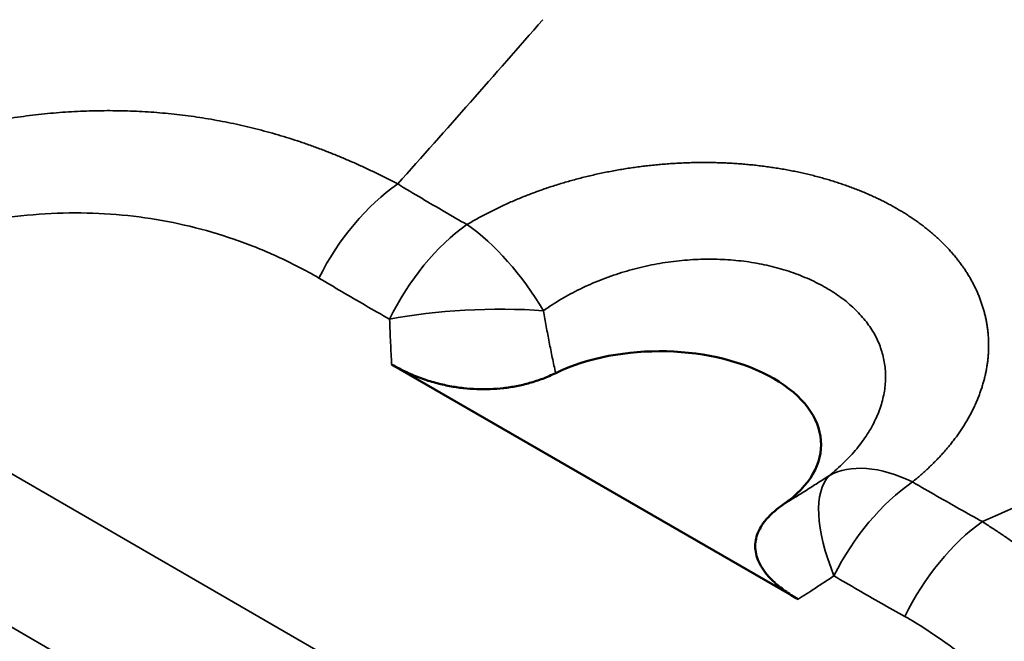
# Model space of a CAD drawing. Header units: millimetres. Extents: x 0 to 594, y 0 to 420.
# Tile 9 of 23: x 523.86 to 529.96, y 89.61 to 93.46. Entities that reach past the tile are written whole.
import ezdxf

# ---------------------------------------------------------------- set-up
doc = ezdxf.new("R2010")
doc.units = ezdxf.units.MM
doc.header["$LTSCALE"] = 2
doc.layers.add('Visible (ISO)', color=7, linetype='Continuous', lineweight=50)
doc.layers.add('Visible Narrow (ISO)', color=7, linetype='Continuous', lineweight=35)

msp = doc.modelspace()

# ---------------------------------------------------------------- linework, layer by layer
at = {"layer": 'Visible (ISO)'}
msp.add_line((528.6825, 89.8733), (526.1663, 91.3261), dxfattribs=at)
msp.add_ellipse((527.825, 90.831), major_axis=(1, 0), ratio=0.57735, start_param=5.585152, end_param=8.552016, dxfattribs=at)
for points, knots in [([(517.582, 87.905), (520.2977, 90.8126), (522.9724, 93.5312), (526.8167, 97.9348), (528.2309, 99.5541), (530.3081, 101.7245), (530.9688, 102.4461), (532.5589, 104.2867), (533.6174, 105.4277), (535.8122, 107.1455), (536.8439, 107.8362), (538.8534, 109.1572), (539.8526, 109.7605), (541.5525, 110.4272), (542.1576, 110.61), (543.7152, 110.9515), (544.7016, 111.0515), (546.7657, 111.0143), (547.8624, 110.842), (549.3525, 110.3869), (549.7926, 110.2242), (550.2226, 110.0388)], [0, 0, 0, 0, 1.478629, 1.478629, 2.233942, 2.233942, 2.676216, 2.676216, 3.197311, 3.197311, 3.655058, 3.655058, 4.034485, 4.034485, 4.225927, 4.225927, 4.517764, 4.517764, 4.845347, 4.845347, 4.985547, 4.985547, 4.985547, 4.985547]), ([(563.2559, 98.5851), (563.2557, 97.512), (563.0928, 96.3484), (562.4299, 94.2631), (561.9736, 93.3108), (560.9051, 91.5819), (560.3114, 90.7887), (558.8918, 89.0802), (558.0421, 88.1841), (555.5006, 85.7565), (553.6648, 84.315), (550.3853, 82.508), (549.0141, 81.9414), (546.6472, 81.1333), (545.6644, 80.8438), (543.7786, 80.2173), (542.7932, 79.8668), (538.9064, 78.4393), (535.9424, 77.2626), (530.9234, 75.4583), (528.9708, 74.7593), (526.9834, 73.911)], [0, 0, 0, 0, 0.36327, 0.36327, 0.680504, 0.680504, 0.974046, 0.974046, 1.353882, 1.353882, 2.060051, 2.060051, 2.498862, 2.498862, 2.87322, 2.87322, 3.267976, 3.267976, 4.45231, 4.45231, 5.247447, 5.247447, 5.247447, 5.247447])]:
    msp.add_open_spline(points, degree=3, knots=knots, dxfattribs=at)
for points in [[(527.1823, 91.2733), (527.1556, 91.2603), (527.1017, 91.2373), (527.0206, 91.2107), (526.9401, 91.1916), (526.8587, 91.1789), (526.7768, 91.1727), (526.6949, 91.1727), (526.6109, 91.1789), (526.5256, 91.1918), (526.4385, 91.2117), (526.3487, 91.24), (526.258, 91.277), (526.1968, 91.3085), (526.1663, 91.3261)], [(528.6825, 89.8733), (528.6522, 89.8908), (528.5979, 89.926), (528.5335, 89.9786), (528.485, 90.0299), (528.45, 90.0805), (528.4276, 90.1301), (528.4169, 90.1784), (528.417, 90.2265), (528.428, 90.2737), (528.4496, 90.3201), (528.4829, 90.3667), (528.5285, 90.4131), (528.5685, 90.4444), (528.5911, 90.4599)]]:
    msp.add_open_spline(points, degree=3, dxfattribs=at)
at = {"layer": 'Visible Narrow (ISO)'}
for p, q in [((531.1719, 86.4009), (522.1167, 91.6289)), ((521.3445, 91.1266), (530.8366, 85.6463))]:
    msp.add_line(p, q, dxfattribs=at)
for centre, major_axis, ratio, start_param, end_param in [((526.2708, 91.6732), (-0.5078, -0.8615), 0.577264, 4.03107, 4.831857), ((526.7076, 91.4186), (0.4923, 0.8704), 0.578011, 0.88105, 1.679978), ((526.7076, 91.4186), (-0.5118, 0.8591), 0.466038, 5.486372, 5.49159), ((526.7076, 91.4186), (-0.5118, 0.8591), 0.466038, 4.714575, 5.486372), ((526.7076, 91.4186), (-0.9994, -0.0352), 0.247702, 4.292732, 5.290928), ((529.4583, 89.8305), (-0.6302, 0.7764), 0.562494, 5.40659, 6.183527), ((529.4583, 89.8305), (-0.5559, 0.8313), 0.401687, 0.089948, 1.088156), ((529.4583, 89.8305), (-0.5075, -0.8617), 0.576674, 4.032731, 4.831659), ((529.897, 89.5796), (-0.4922, -0.8705), 0.577406, 4.020704, 4.821492)]:
    msp.add_ellipse(centre, major_axis=major_axis, ratio=ratio, start_param=start_param, end_param=end_param, dxfattribs=at)
for points, knots in [([(563.2559, 98.5851), (563.2558, 98.4712), (563.1811, 98.3495), (563.0301, 98.2254), (562.6867, 97.9433), (561.9486, 97.6491), (560.8981, 96.7893), (559.998, 96.0526), (558.8684, 94.9004), (557.7002, 93.9173), (556.5235, 92.927), (555.3075, 92.1082), (553.9694, 91.353), (552.5887, 90.5738), (551.0779, 89.8624), (549.5989, 89.158), (548.1217, 88.4543), (546.6761, 87.7576), (545.264, 86.9424), (543.8292, 86.1141), (542.4288, 85.1633), (541.0002, 84.2755), (539.5985, 83.4044), (538.1696, 82.5939), (536.7363, 81.8138), (535.3179, 81.0417), (533.8952, 80.2995), (532.4724, 79.5572), (531.2777, 78.9338), (530.0829, 78.3105), (528.8907, 77.6695)], [0.1374957, 0.1374957, 0.1374957, 0.1374957, 0.182957, 0.182957, 0.182957, 0.2862952, 0.2862952, 0.2862952, 0.3748498, 0.3748498, 0.3748498, 0.4640566, 0.4640566, 0.4640566, 0.5561033, 0.5561033, 0.5561033, 0.6480442, 0.6480442, 0.6480442, 0.7414635, 0.7414635, 0.7414635, 0.8331203, 0.8331203, 0.8331203, 0.9238269, 0.9238269, 0.9238269, 1, 1, 1, 1]), ([(522.0886, 92.2253), (522.1154, 92.2407), (522.1423, 92.2559), (522.1692, 92.2707), (522.196, 92.2856), (522.2229, 92.3002), (522.2497, 92.3146), (522.2765, 92.3289), (522.3033, 92.343), (522.3301, 92.3567), (522.3569, 92.3705), (522.3836, 92.384), (522.4104, 92.3972), (522.4371, 92.4104), (522.4638, 92.4234), (522.4905, 92.436), (522.5172, 92.4487), (522.5439, 92.4611), (522.5706, 92.4733), (522.5972, 92.4854), (522.6239, 92.4973), (522.6506, 92.5089), (522.6772, 92.5205), (522.7038, 92.5318), (522.7304, 92.5429), (522.757, 92.5539), (522.7836, 92.5647), (522.8101, 92.5752), (522.8365, 92.5858), (522.863, 92.596), (522.8894, 92.606), (522.9158, 92.6159), (522.9421, 92.6256), (522.9684, 92.6351), (522.9947, 92.6445), (523.0209, 92.6537), (523.0471, 92.6626), (523.0733, 92.6714), (523.0994, 92.6801), (523.1255, 92.6884), (523.1516, 92.6968), (523.1776, 92.7049), (523.2035, 92.7127), (523.2295, 92.7206), (523.2553, 92.7281), (523.2811, 92.7354), (523.3069, 92.7427), (523.3327, 92.7498), (523.3583, 92.7566), (523.384, 92.7634), (523.4096, 92.7699), (523.4351, 92.7761), (523.4606, 92.7824), (523.486, 92.7884), (523.5114, 92.7942), (523.5367, 92.7999), (523.562, 92.8054), (523.5872, 92.8107), (523.6124, 92.8159), (523.6376, 92.8209), (523.6627, 92.8257), (523.6878, 92.8304), (523.7128, 92.8349), (523.7378, 92.8392), (523.7628, 92.8435), (523.7878, 92.8475), (523.8127, 92.8513), (523.8376, 92.8551), (523.8625, 92.8586), (523.8874, 92.8619), (523.9123, 92.8653), (523.9371, 92.8683), (523.9619, 92.8712), (523.9867, 92.874), (524.0115, 92.8767), (524.0363, 92.879), (524.0611, 92.8814), (524.0858, 92.8836), (524.1105, 92.8855), (524.1352, 92.8874), (524.1598, 92.889), (524.1844, 92.8905), (524.2091, 92.8919), (524.2336, 92.8931), (524.2581, 92.8941), (524.2827, 92.8951), (524.3071, 92.8958), (524.3316, 92.8963), (524.356, 92.8969), (524.3804, 92.8971), (524.4047, 92.8972), (524.4291, 92.8972), (524.4534, 92.8971), (524.4776, 92.8966), (524.5019, 92.8962), (524.526, 92.8956), (524.5502, 92.8947), (524.5743, 92.8939), (524.5984, 92.8928), (524.6224, 92.8915), (524.6465, 92.8901), (524.6704, 92.8886), (524.6943, 92.8868), (524.7182, 92.885), (524.7421, 92.883), (524.7659, 92.8808), (524.7897, 92.8786), (524.8134, 92.8762), (524.8371, 92.8735), (524.8607, 92.8708), (524.8843, 92.8679), (524.9079, 92.8648), (524.9314, 92.8617), (524.9549, 92.8584), (524.9783, 92.8548), (525.0017, 92.8512), (525.0251, 92.8475), (525.0484, 92.8435), (525.0717, 92.8394), (525.095, 92.8352), (525.1182, 92.8308), (525.1414, 92.8263), (525.1646, 92.8216), (525.1878, 92.8167), (525.2109, 92.8118), (525.234, 92.8067), (525.2571, 92.8013), (525.2802, 92.796), (525.3033, 92.7904), (525.3264, 92.7846), (525.3494, 92.7788), (525.3724, 92.7727), (525.3954, 92.7664), (525.4184, 92.7602), (525.4413, 92.7537), (525.4643, 92.7469), (525.4872, 92.7402), (525.5101, 92.7332), (525.533, 92.726), (525.5558, 92.7188), (525.5787, 92.7114), (525.6015, 92.7038), (525.6243, 92.6961), (525.647, 92.6882), (525.6697, 92.6801), (525.6925, 92.672), (525.7151, 92.6636), (525.7377, 92.6551), (525.7604, 92.6465), (525.7829, 92.6377), (525.8054, 92.6287), (525.8279, 92.6197), (525.8504, 92.6104), (525.8728, 92.601), (525.8953, 92.5915), (525.9177, 92.5818), (525.94, 92.5718), (525.9624, 92.5619), (525.9846, 92.5517), (526.0068, 92.5413), (526.029, 92.531), (526.051, 92.5204), (526.0729, 92.5097), (526.0948, 92.499), (526.1165, 92.4881), (526.1382, 92.4769), (526.1599, 92.4658), (526.1816, 92.4544), (526.2043, 92.4435)], [0.0000038, 0.0000038, 0.0000038, 0.0000038, 0.0178571, 0.0178571, 0.0178571, 0.0357143, 0.0357143, 0.0357143, 0.0535714, 0.0535714, 0.0535714, 0.0714286, 0.0714286, 0.0714286, 0.0892857, 0.0892857, 0.0892857, 0.1071429, 0.1071429, 0.1071429, 0.125, 0.125, 0.125, 0.1428571, 0.1428571, 0.1428571, 0.1607143, 0.1607143, 0.1607143, 0.1785714, 0.1785714, 0.1785714, 0.1964286, 0.1964286, 0.1964286, 0.2142857, 0.2142857, 0.2142857, 0.2321429, 0.2321429, 0.2321429, 0.25, 0.25, 0.25, 0.2678571, 0.2678571, 0.2678571, 0.2857143, 0.2857143, 0.2857143, 0.3035714, 0.3035714, 0.3035714, 0.3214286, 0.3214286, 0.3214286, 0.3392857, 0.3392857, 0.3392857, 0.3571429, 0.3571429, 0.3571429, 0.375, 0.375, 0.375, 0.3928571, 0.3928571, 0.3928571, 0.4107143, 0.4107143, 0.4107143, 0.4285714, 0.4285714, 0.4285714, 0.4464286, 0.4464286, 0.4464286, 0.4642857, 0.4642857, 0.4642857, 0.4821429, 0.4821429, 0.4821429, 0.5, 0.5, 0.5, 0.5178571, 0.5178571, 0.5178571, 0.5357143, 0.5357143, 0.5357143, 0.5535714, 0.5535714, 0.5535714, 0.5714286, 0.5714286, 0.5714286, 0.5892857, 0.5892857, 0.5892857, 0.6071429, 0.6071429, 0.6071429, 0.625, 0.625, 0.625, 0.6428571, 0.6428571, 0.6428571, 0.6607143, 0.6607143, 0.6607143, 0.6785714, 0.6785714, 0.6785714, 0.6964286, 0.6964286, 0.6964286, 0.7142857, 0.7142857, 0.7142857, 0.7321429, 0.7321429, 0.7321429, 0.75, 0.75, 0.75, 0.7678571, 0.7678571, 0.7678571, 0.7857143, 0.7857143, 0.7857143, 0.8035714, 0.8035714, 0.8035714, 0.8214286, 0.8214286, 0.8214286, 0.8392857, 0.8392857, 0.8392857, 0.8571429, 0.8571429, 0.8571429, 0.875, 0.875, 0.875, 0.8928571, 0.8928571, 0.8928571, 0.9107143, 0.9107143, 0.9107143, 0.9285714, 0.9285714, 0.9285714, 0.9464286, 0.9464286, 0.9464286, 0.9642857, 0.9642857, 0.9642857, 0.9821429, 0.9821429, 0.9821429, 0.9999368, 0.9999368, 0.9999368, 0.9999368]), ([(526.6328, 92.192), (526.6432, 92.1982), (526.6536, 92.2043), (526.6641, 92.2104), (526.6747, 92.2165), (526.6853, 92.2225), (526.696, 92.2285), (526.7066, 92.2344), (526.7174, 92.2403), (526.7282, 92.2461), (526.7391, 92.2519), (526.75, 92.2577), (526.761, 92.2633), (526.772, 92.269), (526.783, 92.2746), (526.7942, 92.2802), (526.8053, 92.2857), (526.8165, 92.2912), (526.8278, 92.2966), (526.8391, 92.302), (526.8504, 92.3073), (526.8618, 92.3126), (526.8733, 92.3179), (526.8847, 92.323), (526.8963, 92.3282), (526.9078, 92.3333), (526.9195, 92.3383), (526.9311, 92.3433), (526.9428, 92.3483), (526.9546, 92.3532), (526.9664, 92.358), (526.9782, 92.3629), (526.99, 92.3676), (527.002, 92.3723), (527.0139, 92.377), (527.0259, 92.3816), (527.0379, 92.3861), (527.05, 92.3906), (527.062, 92.3951), (527.0742, 92.3995), (527.0863, 92.4039), (527.0986, 92.4082), (527.1108, 92.4124), (527.1231, 92.4166), (527.1354, 92.4208), (527.1477, 92.4248), (527.1601, 92.4289), (527.1725, 92.4329), (527.1849, 92.4368), (527.1974, 92.4408), (527.2099, 92.4446), (527.2225, 92.4484), (527.235, 92.4521), (527.2476, 92.4558), (527.2603, 92.4594), (527.273, 92.463), (527.2857, 92.4666), (527.2984, 92.47), (527.3112, 92.4735), (527.324, 92.4769), (527.3368, 92.4801), (527.3496, 92.4834), (527.3625, 92.4866), (527.3754, 92.4898), (527.3883, 92.4929), (527.4012, 92.4959), (527.4142, 92.4989), (527.4271, 92.5019), (527.4401, 92.5048), (527.4532, 92.5076), (527.4662, 92.5104), (527.4792, 92.5131), (527.4923, 92.5157), (527.5054, 92.5183), (527.5185, 92.5209), (527.5317, 92.5234), (527.5449, 92.5258), (527.558, 92.5282), (527.5712, 92.5305), (527.5845, 92.5328), (527.5977, 92.535), (527.611, 92.5372), (527.6242, 92.5393), (527.6375, 92.5413), (527.6509, 92.5433), (527.6642, 92.5453), (527.6775, 92.5471), (527.6908, 92.5489), (527.7042, 92.5507), (527.7176, 92.5524), (527.7309, 92.554), (527.7443, 92.5556), (527.7577, 92.5572), (527.7711, 92.5586), (527.7845, 92.5601), (527.798, 92.5614), (527.8114, 92.5627), (527.8248, 92.564), (527.8383, 92.5651), (527.8517, 92.5662), (527.8652, 92.5673), (527.8786, 92.5683), (527.8921, 92.5692), (527.9056, 92.5702), (527.919, 92.571), (527.9325, 92.5717), (527.946, 92.5725), (527.9594, 92.5731), (527.9729, 92.5737), (527.9863, 92.5742), (527.9998, 92.5747), (528.0133, 92.5751), (528.0267, 92.5755), (528.0402, 92.5758), (528.0536, 92.576), (528.067, 92.5762), (528.0805, 92.5763), (528.0939, 92.5763), (528.1073, 92.5764), (528.1207, 92.5763), (528.1341, 92.5761), (528.1475, 92.576), (528.1609, 92.5758), (528.1742, 92.5754), (528.1876, 92.5751), (528.2009, 92.5747), (528.2142, 92.5742), (528.2276, 92.5736), (528.2409, 92.5731), (528.2541, 92.5724), (528.2674, 92.5717), (528.2806, 92.5709), (528.2938, 92.57), (528.3071, 92.5692), (528.3202, 92.5682), (528.3334, 92.5672), (528.3465, 92.5661), (528.3597, 92.565), (528.3727, 92.5638), (528.3858, 92.5626), (528.3989, 92.5613), (528.4119, 92.5599), (528.4249, 92.5585), (528.4379, 92.557), (528.4508, 92.5554), (528.4637, 92.5539), (528.4766, 92.5522), (528.4894, 92.5505), (528.5023, 92.5487), (528.515, 92.5469), (528.5278, 92.545), (528.5405, 92.5431), (528.5532, 92.5411), (528.5659, 92.539), (528.5785, 92.5369), (528.5911, 92.5347), (528.6036, 92.5325), (528.6161, 92.5302), (528.6286, 92.5279), (528.641, 92.5255), (528.6534, 92.5231), (528.6658, 92.5206), (528.6781, 92.518), (528.6904, 92.5154), (528.7026, 92.5128), (528.7148, 92.51), (528.727, 92.5073), (528.7391, 92.5044), (528.7511, 92.5015), (528.7632, 92.4986), (528.7751, 92.4957), (528.787, 92.4926), (528.7989, 92.4895), (528.8108, 92.4864), (528.8225, 92.4832), (528.8343, 92.48), (528.846, 92.4767), (528.8576, 92.4733), (528.8692, 92.4699), (528.8807, 92.4665), (528.8922, 92.463), (528.9036, 92.4594), (528.915, 92.4558), (528.9263, 92.4522), (528.9376, 92.4485), (528.9488, 92.4448), (528.96, 92.441), (528.9711, 92.4371), (528.9822, 92.4333), (528.9931, 92.4293), (529.0041, 92.4253), (529.015, 92.4213), (529.0258, 92.4172), (529.0366, 92.4131), (529.0473, 92.409), (529.0579, 92.4047), (529.0685, 92.4005), (529.0791, 92.3962), (529.0895, 92.3918), (529.1, 92.3874), (529.1103, 92.383), (529.1206, 92.3785), (529.1309, 92.3739), (529.1411, 92.3694), (529.1512, 92.3647), (529.1613, 92.3601), (529.1713, 92.3554), (529.1812, 92.3506), (529.1911, 92.3458), (529.2009, 92.341), (529.2106, 92.3361), (529.2204, 92.3312), (529.23, 92.3262), (529.2395, 92.3212), (529.249, 92.3161), (529.2585, 92.3111), (529.2678, 92.3059), (529.2771, 92.3007), (529.2864, 92.2955), (529.2955, 92.2902), (529.3047, 92.285), (529.3137, 92.2796), (529.3227, 92.2742), (529.3316, 92.2688), (529.3405, 92.2633), (529.3493, 92.2578), (529.3581, 92.2522), (529.3667, 92.2466), (529.3753, 92.241), (529.3839, 92.2353), (529.3924, 92.2296), (529.4008, 92.2238), (529.4092, 92.218), (529.4175, 92.2121), (529.4257, 92.2062), (529.4339, 92.2003), (529.442, 92.1943), (529.45, 92.1882), (529.4581, 92.1822), (529.466, 92.1761), (529.4738, 92.1699), (529.4816, 92.1637), (529.4893, 92.1575), (529.4969, 92.1512), (529.5045, 92.1449), (529.512, 92.1386), (529.5194, 92.1322), (529.5268, 92.1257), (529.5341, 92.1193), (529.5413, 92.1128), (529.5485, 92.1062), (529.5555, 92.0997), (529.5625, 92.093), (529.5695, 92.0864), (529.5763, 92.0797), (529.5831, 92.0729), (529.5898, 92.0662), (529.5965, 92.0594), (529.603, 92.0525), (529.6096, 92.0456), (529.616, 92.0387), (529.6223, 92.0317), (529.6286, 92.0248), (529.6348, 92.0177), (529.6409, 92.0106), (529.647, 92.0035), (529.653, 91.9964), (529.6588, 91.9892), (529.6647, 91.982), (529.6704, 91.9748), (529.6761, 91.9675), (529.6817, 91.9602), (529.6872, 91.9528), (529.6926, 91.9454), (529.698, 91.938), (529.7032, 91.9306), (529.7084, 91.9231), (529.7135, 91.9156), (529.7185, 91.9081), (529.7234, 91.9005), (529.7283, 91.8929), (529.7331, 91.8853), (529.7378, 91.8776), (529.7424, 91.8699), (529.747, 91.8622), (529.7514, 91.8545), (529.7558, 91.8467), (529.7601, 91.8389), (529.7642, 91.8311), (529.7684, 91.8232), (529.7724, 91.8153), (529.7763, 91.8074), (529.7802, 91.7995), (529.7839, 91.7915), (529.7876, 91.7835), (529.7912, 91.7755), (529.7947, 91.7675), (529.7981, 91.7594), (529.8015, 91.7514), (529.8047, 91.7433), (529.8078, 91.7351), (529.8109, 91.727), (529.8139, 91.7188), (529.8168, 91.7106), (529.8196, 91.7024), (529.8223, 91.6942), (529.8249, 91.686), (529.8275, 91.6777), (529.83, 91.6694), (529.8323, 91.6611), (529.8346, 91.6528), (529.8368, 91.6445), (529.8388, 91.6361), (529.8409, 91.6277), (529.8428, 91.6194), (529.8446, 91.611), (529.8463, 91.6025), (529.848, 91.5941), (529.8495, 91.5857), (529.851, 91.5772), (529.8523, 91.5687), (529.8536, 91.5603), (529.8548, 91.5518), (529.8559, 91.5433), (529.8569, 91.5348), (529.8578, 91.5262), (529.8586, 91.5177), (529.8593, 91.5091), (529.86, 91.5006), (529.8606, 91.492), (529.861, 91.4835), (529.8614, 91.4749), (529.8617, 91.4663), (529.8618, 91.4577), (529.8619, 91.4491), (529.8619, 91.4405), (529.8618, 91.4319), (529.8617, 91.4233), (529.8614, 91.4147), (529.861, 91.406), (529.8606, 91.3974), (529.86, 91.3888), (529.8593, 91.3802), (529.8586, 91.3715), (529.8578, 91.3629), (529.8569, 91.3543), (529.8559, 91.3456), (529.8548, 91.337), (529.8536, 91.3284), (529.8523, 91.3197), (529.851, 91.3111), (529.8495, 91.3025), (529.848, 91.2939), (529.8463, 91.2852), (529.8446, 91.2766), (529.8428, 91.268), (529.8409, 91.2594), (529.8388, 91.2508), (529.8368, 91.2422), (529.8346, 91.2335), (529.8323, 91.225), (529.83, 91.2164), (529.8275, 91.2078), (529.825, 91.1992), (529.8224, 91.1906), (529.8197, 91.182), (529.8168, 91.1735), (529.814, 91.1649), (529.811, 91.1564), (529.8079, 91.1479), (529.8047, 91.1393), (529.8015, 91.1308), (529.7981, 91.1223), (529.7947, 91.1138), (529.7912, 91.1053), (529.7876, 91.0969), (529.7839, 91.0884), (529.7801, 91.0799), (529.7762, 91.0715), (529.7723, 91.0631), (529.7683, 91.0547), (529.7641, 91.0463), (529.76, 91.0379), (529.7557, 91.0295), (529.7512, 91.0212), (529.7468, 91.0128), (529.7422, 91.0045), (529.7376, 90.9962), (529.7329, 90.9879), (529.7281, 90.9796), (529.7231, 90.9713), (529.7182, 90.9631), (529.7131, 90.9548), (529.7079, 90.9466), (529.7027, 90.9384), (529.6974, 90.9302), (529.6919, 90.9221), (529.6865, 90.9139), (529.6809, 90.9058), (529.6752, 90.8977), (529.6695, 90.8896), (529.6636, 90.8815), (529.6577, 90.8735), (529.6517, 90.8654), (529.6456, 90.8574), (529.6394, 90.8495), (529.6332, 90.8415), (529.6269, 90.8335), (529.6204, 90.8256), (529.614, 90.8177), (529.6074, 90.8098), (529.6007, 90.802), (529.594, 90.7941), (529.5872, 90.7863), (529.5802, 90.7786), (529.5733, 90.7708), (529.5662, 90.7631), (529.559, 90.7554), (529.5518, 90.7477), (529.5445, 90.74), (529.5371, 90.7324), (529.5297, 90.7247), (529.5221, 90.7172), (529.5145, 90.7096), (529.5068, 90.7021), (529.499, 90.6946), (529.4911, 90.6871), (529.4832, 90.6796), (529.4752, 90.6722), (529.4671, 90.6648), (529.4589, 90.6575), (529.4507, 90.6501), (529.4423, 90.6428), (529.434, 90.6355), (529.4255, 90.6283), (529.4169, 90.6211), (529.4083, 90.6139), (529.3996, 90.6068), (529.3908, 90.5997)], [0, 0, 0, 0, 0.006849, 0.006849, 0.006849, 0.013699, 0.013699, 0.013699, 0.020548, 0.020548, 0.020548, 0.027397, 0.027397, 0.027397, 0.034247, 0.034247, 0.034247, 0.041096, 0.041096, 0.041096, 0.047945, 0.047945, 0.047945, 0.054795, 0.054795, 0.054795, 0.061644, 0.061644, 0.061644, 0.068493, 0.068493, 0.068493, 0.075342, 0.075342, 0.075342, 0.082192, 0.082192, 0.082192, 0.089041, 0.089041, 0.089041, 0.09589, 0.09589, 0.09589, 0.10274, 0.10274, 0.10274, 0.109589, 0.109589, 0.109589, 0.116438, 0.116438, 0.116438, 0.123288, 0.123288, 0.123288, 0.130137, 0.130137, 0.130137, 0.136986, 0.136986, 0.136986, 0.143836, 0.143836, 0.143836, 0.150685, 0.150685, 0.150685, 0.157534, 0.157534, 0.157534, 0.164384, 0.164384, 0.164384, 0.171233, 0.171233, 0.171233, 0.178082, 0.178082, 0.178082, 0.184932, 0.184932, 0.184932, 0.191781, 0.191781, 0.191781, 0.19863, 0.19863, 0.19863, 0.205479, 0.205479, 0.205479, 0.212329, 0.212329, 0.212329, 0.219178, 0.219178, 0.219178, 0.226027, 0.226027, 0.226027, 0.232877, 0.232877, 0.232877, 0.239726, 0.239726, 0.239726, 0.246575, 0.246575, 0.246575, 0.253425, 0.253425, 0.253425, 0.260274, 0.260274, 0.260274, 0.267123, 0.267123, 0.267123, 0.273973, 0.273973, 0.273973, 0.280822, 0.280822, 0.280822, 0.287671, 0.287671, 0.287671, 0.294521, 0.294521, 0.294521, 0.30137, 0.30137, 0.30137, 0.308219, 0.308219, 0.308219, 0.315068, 0.315068, 0.315068, 0.321918, 0.321918, 0.321918, 0.328767, 0.328767, 0.328767, 0.335616, 0.335616, 0.335616, 0.342466, 0.342466, 0.342466, 0.349315, 0.349315, 0.349315, 0.356164, 0.356164, 0.356164, 0.363014, 0.363014, 0.363014, 0.369863, 0.369863, 0.369863, 0.376712, 0.376712, 0.376712, 0.383562, 0.383562, 0.383562, 0.390411, 0.390411, 0.390411, 0.39726, 0.39726, 0.39726, 0.40411, 0.40411, 0.40411, 0.410959, 0.410959, 0.410959, 0.417808, 0.417808, 0.417808, 0.424658, 0.424658, 0.424658, 0.431507, 0.431507, 0.431507, 0.438356, 0.438356, 0.438356, 0.445205, 0.445205, 0.445205, 0.452055, 0.452055, 0.452055, 0.458904, 0.458904, 0.458904, 0.465753, 0.465753, 0.465753, 0.472603, 0.472603, 0.472603, 0.479452, 0.479452, 0.479452, 0.486301, 0.486301, 0.486301, 0.493151, 0.493151, 0.493151, 0.5, 0.5, 0.5, 0.506849, 0.506849, 0.506849, 0.513699, 0.513699, 0.513699, 0.520548, 0.520548, 0.520548, 0.527397, 0.527397, 0.527397, 0.534247, 0.534247, 0.534247, 0.541096, 0.541096, 0.541096, 0.547945, 0.547945, 0.547945, 0.554795, 0.554795, 0.554795, 0.561644, 0.561644, 0.561644, 0.568493, 0.568493, 0.568493, 0.575342, 0.575342, 0.575342, 0.582192, 0.582192, 0.582192, 0.589041, 0.589041, 0.589041, 0.59589, 0.59589, 0.59589, 0.60274, 0.60274, 0.60274, 0.609589, 0.609589, 0.609589, 0.616438, 0.616438, 0.616438, 0.623288, 0.623288, 0.623288, 0.630137, 0.630137, 0.630137, 0.636986, 0.636986, 0.636986, 0.643836, 0.643836, 0.643836, 0.650685, 0.650685, 0.650685, 0.657534, 0.657534, 0.657534, 0.664384, 0.664384, 0.664384, 0.671233, 0.671233, 0.671233, 0.678082, 0.678082, 0.678082, 0.684932, 0.684932, 0.684932, 0.691781, 0.691781, 0.691781, 0.69863, 0.69863, 0.69863, 0.705479, 0.705479, 0.705479, 0.712329, 0.712329, 0.712329, 0.719178, 0.719178, 0.719178, 0.726027, 0.726027, 0.726027, 0.732877, 0.732877, 0.732877, 0.739726, 0.739726, 0.739726, 0.746575, 0.746575, 0.746575, 0.753425, 0.753425, 0.753425, 0.760274, 0.760274, 0.760274, 0.767123, 0.767123, 0.767123, 0.773973, 0.773973, 0.773973, 0.780822, 0.780822, 0.780822, 0.787671, 0.787671, 0.787671, 0.794521, 0.794521, 0.794521, 0.80137, 0.80137, 0.80137, 0.808219, 0.808219, 0.808219, 0.815068, 0.815068, 0.815068, 0.821918, 0.821918, 0.821918, 0.828767, 0.828767, 0.828767, 0.835616, 0.835616, 0.835616, 0.842466, 0.842466, 0.842466, 0.849315, 0.849315, 0.849315, 0.856164, 0.856164, 0.856164, 0.863014, 0.863014, 0.863014, 0.869863, 0.869863, 0.869863, 0.876712, 0.876712, 0.876712, 0.883562, 0.883562, 0.883562, 0.890411, 0.890411, 0.890411, 0.89726, 0.89726, 0.89726, 0.90411, 0.90411, 0.90411, 0.910959, 0.910959, 0.910959, 0.917808, 0.917808, 0.917808, 0.924658, 0.924658, 0.924658, 0.931507, 0.931507, 0.931507, 0.938356, 0.938356, 0.938356, 0.945205, 0.945205, 0.945205, 0.952055, 0.952055, 0.952055, 0.958904, 0.958904, 0.958904, 0.965753, 0.965753, 0.965753, 0.972603, 0.972603, 0.972603, 0.979452, 0.979452, 0.979452, 0.986301, 0.986301, 0.986301, 0.993151, 0.993151, 0.993151, 1, 1, 1, 1]), ([(526.2043, 92.4435), (526.255, 92.4123), (526.3052, 92.3829), (526.353, 92.3547), (526.4007, 92.3266), (526.4461, 92.2997), (526.4924, 92.2727), (526.5386, 92.2457), (526.5858, 92.2187), (526.6328, 92.192)], [0, 0, 0, 0, 0.3333333, 0.3333333, 0.3333333, 0.6666667, 0.6666667, 0.6666667, 0.99987, 0.99987, 0.99987, 0.99987]), ([(525.7165, 91.8615), (525.6317, 91.9103), (525.5455, 91.9547), (525.4577, 91.9947), (525.3698, 92.0348), (525.2803, 92.0705), (525.19, 92.1017), (525.0998, 92.1329), (525.0087, 92.1594), (524.917, 92.1815), (524.8253, 92.2036), (524.733, 92.2211), (524.6392, 92.2344), (524.5455, 92.2476), (524.4504, 92.2565), (524.3537, 92.2609), (524.2569, 92.2653), (524.1587, 92.2653), (524.0592, 92.2607), (523.9598, 92.256), (523.8592, 92.2468), (523.7578, 92.2329), (523.6564, 92.219), (523.5541, 92.2004), (523.4497, 92.1767), (523.3453, 92.153), (523.2388, 92.1242), (523.1304, 92.0898), (523.022, 92.0555), (522.9118, 92.0158), (522.8004, 91.9705), (522.689, 91.9252), (522.5763, 91.8743), (522.4623, 91.8175), (522.3483, 91.7607), (522.2331, 91.6979), (522.1167, 91.6289)], [0, 0, 0, 0, 0.083333, 0.083333, 0.083333, 0.166667, 0.166667, 0.166667, 0.25, 0.25, 0.25, 0.333333, 0.333333, 0.333333, 0.416667, 0.416667, 0.416667, 0.5, 0.5, 0.5, 0.583333, 0.583333, 0.583333, 0.666667, 0.666667, 0.666667, 0.75, 0.75, 0.75, 0.833333, 0.833333, 0.833333, 0.916667, 0.916667, 0.916667, 1, 1, 1, 1]), ([(528.8562, 91.8006), (528.8232, 91.8197), (528.7884, 91.8374), (528.7522, 91.8537), (528.716, 91.8699), (528.6782, 91.8848), (528.6393, 91.898), (528.6004, 91.9113), (528.5604, 91.923), (528.5195, 91.933), (528.4786, 91.943), (528.4367, 91.9514), (528.3942, 91.9582), (528.3517, 91.9649), (528.3085, 91.9699), (528.2647, 91.9733), (528.2209, 91.9766), (528.1766, 91.9783), (528.1319, 91.9782), (528.0872, 91.9782), (528.0422, 91.9764), (527.9969, 91.9729), (527.9516, 91.9694), (527.9061, 91.9641), (527.8606, 91.9571), (527.815, 91.9502), (527.7695, 91.9415), (527.7243, 91.9311), (527.679, 91.9207), (527.6341, 91.9086), (527.5897, 91.8948), (527.5453, 91.8811), (527.5014, 91.8656), (527.4585, 91.8487), (527.4156, 91.8318), (527.3737, 91.8134), (527.3331, 91.7935), (527.2924, 91.7737), (527.253, 91.7524), (527.2152, 91.73), (527.1774, 91.7075), (527.1412, 91.6838), (527.1069, 91.659)], [0, 0, 0, 0, 0.071429, 0.071429, 0.071429, 0.142857, 0.142857, 0.142857, 0.214286, 0.214286, 0.214286, 0.285714, 0.285714, 0.285714, 0.357143, 0.357143, 0.357143, 0.428571, 0.428571, 0.428571, 0.5, 0.5, 0.5, 0.571429, 0.571429, 0.571429, 0.642857, 0.642857, 0.642857, 0.714286, 0.714286, 0.714286, 0.785714, 0.785714, 0.785714, 0.857143, 0.857143, 0.857143, 0.928571, 0.928571, 0.928571, 1, 1, 1, 1]), ([(525.7165, 91.8615), (525.764, 91.8329), (525.8118, 91.8044), (525.8595, 91.7763), (525.9071, 91.7483), (525.9546, 91.7207), (526.0035, 91.6925), (526.0523, 91.6643), (526.1027, 91.6356), (526.1538, 91.6066)], [0, 0, 0, 0, 0.3333333, 0.3333333, 0.3333333, 0.6666667, 0.6666667, 0.6666667, 0.9999789, 0.9999789, 0.9999789, 0.9999789]), ([(528.8747, 90.6383), (528.9072, 90.6642), (528.9378, 90.6911), (528.9663, 90.719), (528.9948, 90.7468), (529.0213, 90.7755), (529.0455, 90.8049), (529.0696, 90.8342), (529.0915, 90.8643), (529.111, 90.8947), (529.1304, 90.9251), (529.1475, 90.956), (529.162, 90.987), (529.1765, 91.018), (529.1884, 91.0492), (529.1979, 91.0803), (529.2073, 91.1114), (529.2141, 91.1424), (529.2185, 91.1732), (529.2228, 91.2039), (529.2246, 91.2344), (529.2239, 91.2645), (529.2231, 91.2946), (529.2199, 91.3242), (529.2142, 91.3534), (529.2086, 91.3825), (529.2004, 91.4111), (529.1898, 91.4392), (529.1793, 91.4672), (529.1663, 91.4946), (529.1509, 91.5213), (529.1355, 91.548), (529.1177, 91.574), (529.0976, 91.5992), (529.0775, 91.6244), (529.055, 91.6488), (529.0303, 91.6723), (529.0056, 91.6958), (528.9785, 91.7183), (528.9495, 91.7398), (528.9204, 91.7612), (528.8892, 91.7815), (528.8562, 91.8006)], [0, 0, 0, 0, 0.071429, 0.071429, 0.071429, 0.142857, 0.142857, 0.142857, 0.214286, 0.214286, 0.214286, 0.285714, 0.285714, 0.285714, 0.357143, 0.357143, 0.357143, 0.428571, 0.428571, 0.428571, 0.5, 0.5, 0.5, 0.571429, 0.571429, 0.571429, 0.642857, 0.642857, 0.642857, 0.714286, 0.714286, 0.714286, 0.785714, 0.785714, 0.785714, 0.857143, 0.857143, 0.857143, 0.928571, 0.928571, 0.928571, 1, 1, 1, 1]), ([(527.1069, 91.659), (527.1096, 91.6426), (527.1123, 91.6262), (527.1152, 91.6099), (527.118, 91.5936), (527.1208, 91.5774), (527.1237, 91.5612), (527.1266, 91.545), (527.1296, 91.5288), (527.1326, 91.5127), (527.1356, 91.4966), (527.1387, 91.4806), (527.1418, 91.4646), (527.1449, 91.4485), (527.1481, 91.4326), (527.1513, 91.4166), (527.1546, 91.4006), (527.1579, 91.3847), (527.1612, 91.3688), (527.1646, 91.3529), (527.168, 91.337), (527.1715, 91.3211), (527.175, 91.3052), (527.1786, 91.2892), (527.1823, 91.2733)], [0, 0, 0, 0, 0.125, 0.125, 0.125, 0.25, 0.25, 0.25, 0.375, 0.375, 0.375, 0.5, 0.5, 0.5, 0.625, 0.625, 0.625, 0.75, 0.75, 0.75, 0.875, 0.875, 0.875, 1, 1, 1, 1]), ([(526.1663, 91.3261), (526.164, 91.3692), (526.1617, 91.4141), (526.1597, 91.4609), (526.1576, 91.5076), (526.1556, 91.5562), (526.1538, 91.6066)], [0, 0, 0, 0, 0.5, 0.5, 0.5, 1, 1, 1, 1]), ([(528.5911, 90.4599), (528.6027, 90.467), (528.6143, 90.4741), (528.626, 90.4812), (528.6376, 90.4884), (528.6493, 90.4956), (528.661, 90.5029), (528.6727, 90.5101), (528.6845, 90.5174), (528.6962, 90.5247), (528.708, 90.5321), (528.7198, 90.5395), (528.7316, 90.5469), (528.7434, 90.5543), (528.7552, 90.5618), (528.7671, 90.5693), (528.7789, 90.5769), (528.7908, 90.5844), (528.8028, 90.592), (528.8147, 90.5997), (528.8266, 90.6073), (528.8386, 90.615), (528.8506, 90.6228), (528.8627, 90.6305), (528.8747, 90.6383)], [0, 0, 0, 0, 0.125, 0.125, 0.125, 0.25, 0.25, 0.25, 0.375, 0.375, 0.375, 0.5, 0.5, 0.5, 0.625, 0.625, 0.625, 0.75, 0.75, 0.75, 0.875, 0.875, 0.875, 1, 1, 1, 1]), ([(529.3908, 90.5997), (529.4424, 90.5694), (529.4927, 90.5402), (529.5413, 90.5124), (529.59, 90.4846), (529.6369, 90.4583), (529.6836, 90.432), (529.7303, 90.4056), (529.7768, 90.3792), (529.8238, 90.3537)], [0, 0, 0, 0, 0.333333, 0.333333, 0.333333, 0.666667, 0.666667, 0.666667, 1, 1, 1, 1]), ([(529.8238, 90.3537), (529.8431, 90.3404), (529.8634, 90.3276), (529.8836, 90.3145), (529.9038, 90.3014), (529.924, 90.2881), (529.944, 90.2746), (529.964, 90.2611), (529.9839, 90.2475), (530.0036, 90.2336), (530.0234, 90.2197), (530.043, 90.2057), (530.0625, 90.1915), (530.082, 90.1772), (530.1014, 90.1628), (530.1206, 90.1482), (530.1399, 90.1336), (530.159, 90.1188), (530.178, 90.1039), (530.197, 90.0889), (530.2158, 90.0738), (530.2345, 90.0585), (530.2533, 90.0432), (530.2719, 90.0277), (530.2903, 90.012), (530.3088, 89.9963), (530.3271, 89.9805), (530.3453, 89.9645), (530.3634, 89.9485), (530.3815, 89.9323), (530.3994, 89.9159), (530.4173, 89.8996), (530.4351, 89.883), (530.4527, 89.8663), (530.4704, 89.8496), (530.4879, 89.8328), (530.5052, 89.8157), (530.5226, 89.7987), (530.5398, 89.7815), (530.5568, 89.7642), (530.5739, 89.7468), (530.5908, 89.7293), (530.6076, 89.7116), (530.6244, 89.694), (530.6411, 89.6761), (530.6576, 89.6581), (530.6741, 89.6401), (530.6904, 89.6219), (530.7067, 89.6036), (530.7229, 89.5852), (530.739, 89.5667), (530.755, 89.5481), (530.7709, 89.5294), (530.7868, 89.5106), (530.8025, 89.4915), (530.8182, 89.4725), (530.8338, 89.4533), (530.8492, 89.4339), (530.8647, 89.4145), (530.8801, 89.3949), (530.8953, 89.3751), (530.9106, 89.3553), (530.9257, 89.3353), (530.9407, 89.3151), (530.9557, 89.2949), (530.9706, 89.2746), (530.9854, 89.254), (531.0001, 89.2334), (531.0148, 89.2127), (531.0293, 89.1917), (531.0438, 89.1708), (531.0582, 89.1497), (531.0725, 89.1284), (531.0868, 89.1071), (531.1009, 89.0856), (531.1149, 89.0639), (531.1289, 89.0422), (531.1428, 89.0204), (531.1566, 88.9983), (531.1703, 88.9763), (531.184, 88.954), (531.1974, 88.9316), (531.2109, 88.9092), (531.2243, 88.8866), (531.2375, 88.8639), (531.2507, 88.8411), (531.2638, 88.8182), (531.2767, 88.7951), (531.2897, 88.7719), (531.3025, 88.7487), (531.3152, 88.7252), (531.3278, 88.7017), (531.3404, 88.6781), (531.3527, 88.6543), (531.3651, 88.6304), (531.3774, 88.6065), (531.3895, 88.5823), (531.4016, 88.5581), (531.4135, 88.5338), (531.4253, 88.5093), (531.4371, 88.4848), (531.4488, 88.4602), (531.4603, 88.4353), (531.4718, 88.4105), (531.4832, 88.3856), (531.4944, 88.3604), (531.5056, 88.3352), (531.5167, 88.3099), (531.5276, 88.2843), (531.5385, 88.2588), (531.5493, 88.233), (531.56, 88.207), (531.5706, 88.1811), (531.5811, 88.1549), (531.5915, 88.1286), (531.6019, 88.1022), (531.6121, 88.0756), (531.6223, 88.0488), (531.6324, 88.022), (531.6423, 87.995), (531.6522, 87.9677), (531.662, 87.9404), (531.6717, 87.9129), (531.6813, 87.8852), (531.6908, 87.8575), (531.7003, 87.8295), (531.7095, 87.8014), (531.7188, 87.7733), (531.7279, 87.7449), (531.7369, 87.7163), (531.7459, 87.6878), (531.7547, 87.659), (531.7633, 87.63), (531.772, 87.601), (531.7805, 87.5718), (531.7889, 87.5424), (531.7972, 87.513), (531.8054, 87.4833), (531.8135, 87.4535), (531.8215, 87.4237), (531.8294, 87.3936), (531.8371, 87.3634), (531.8448, 87.3332), (531.8523, 87.3027), (531.8597, 87.2721), (531.8671, 87.2414), (531.8743, 87.2106), (531.8814, 87.1796), (531.8884, 87.1486), (531.8953, 87.1174), (531.902, 87.086), (531.9087, 87.0546), (531.9152, 87.023), (531.9215, 86.9913), (531.9279, 86.9596), (531.9341, 86.9277), (531.94, 86.8956), (531.946, 86.8635), (531.9518, 86.8313), (531.9575, 86.7988), (531.9631, 86.7664), (531.9685, 86.7337), (531.9738, 86.7008), (531.979, 86.6679), (531.9841, 86.6348), (531.989, 86.6015), (531.9939, 86.5682), (531.9986, 86.5347), (532.0031, 86.501)], [0.000063, 0.000063, 0.000063, 0.000063, 0.0178571, 0.0178571, 0.0178571, 0.0357143, 0.0357143, 0.0357143, 0.0535714, 0.0535714, 0.0535714, 0.0714286, 0.0714286, 0.0714286, 0.0892857, 0.0892857, 0.0892857, 0.1071429, 0.1071429, 0.1071429, 0.125, 0.125, 0.125, 0.1428571, 0.1428571, 0.1428571, 0.1607143, 0.1607143, 0.1607143, 0.1785714, 0.1785714, 0.1785714, 0.1964286, 0.1964286, 0.1964286, 0.2142857, 0.2142857, 0.2142857, 0.2321429, 0.2321429, 0.2321429, 0.25, 0.25, 0.25, 0.2678571, 0.2678571, 0.2678571, 0.2857143, 0.2857143, 0.2857143, 0.3035714, 0.3035714, 0.3035714, 0.3214286, 0.3214286, 0.3214286, 0.3392857, 0.3392857, 0.3392857, 0.3571429, 0.3571429, 0.3571429, 0.375, 0.375, 0.375, 0.3928571, 0.3928571, 0.3928571, 0.4107143, 0.4107143, 0.4107143, 0.4285714, 0.4285714, 0.4285714, 0.4464286, 0.4464286, 0.4464286, 0.4642857, 0.4642857, 0.4642857, 0.4821429, 0.4821429, 0.4821429, 0.5, 0.5, 0.5, 0.5178571, 0.5178571, 0.5178571, 0.5357143, 0.5357143, 0.5357143, 0.5535714, 0.5535714, 0.5535714, 0.5714286, 0.5714286, 0.5714286, 0.5892857, 0.5892857, 0.5892857, 0.6071429, 0.6071429, 0.6071429, 0.625, 0.625, 0.625, 0.6428571, 0.6428571, 0.6428571, 0.6607143, 0.6607143, 0.6607143, 0.6785714, 0.6785714, 0.6785714, 0.6964286, 0.6964286, 0.6964286, 0.7142857, 0.7142857, 0.7142857, 0.7321429, 0.7321429, 0.7321429, 0.75, 0.75, 0.75, 0.7678571, 0.7678571, 0.7678571, 0.7857143, 0.7857143, 0.7857143, 0.8035714, 0.8035714, 0.8035714, 0.8214286, 0.8214286, 0.8214286, 0.8392857, 0.8392857, 0.8392857, 0.8571429, 0.8571429, 0.8571429, 0.875, 0.875, 0.875, 0.8928571, 0.8928571, 0.8928571, 0.9107143, 0.9107143, 0.9107143, 0.9285714, 0.9285714, 0.9285714, 0.9464286, 0.9464286, 0.9464286, 0.9642857, 0.9642857, 0.9642857, 0.9821429, 0.9821429, 0.9821429, 1, 1, 1, 1]), ([(528.9046, 90.0185), (528.865, 89.992), (528.8266, 89.9667), (528.7896, 89.9425), (528.7526, 89.9183), (528.7169, 89.8953), (528.6825, 89.8733)], [0, 0, 0, 0, 0.5, 0.5, 0.5, 1, 1, 1, 1]), ([(529.3437, 89.7673), (529.294, 89.7948), (529.2447, 89.8224), (529.1962, 89.8498), (529.1478, 89.8773), (529.1003, 89.9045), (529.0518, 89.9325), (529.0034, 89.9605), (528.9542, 89.9893), (528.9046, 90.0185)], [0, 0, 0, 0, 0.333333, 0.333333, 0.333333, 0.666667, 0.666667, 0.666667, 1, 1, 1, 1]), ([(531.1719, 86.4009), (531.1599, 86.5439), (531.1438, 86.6824), (531.1239, 86.8166), (531.1039, 86.9507), (531.0801, 87.0804), (531.0527, 87.2058), (531.0253, 87.3313), (530.9944, 87.4526), (530.9603, 87.569), (530.9263, 87.6853), (530.8892, 87.7968), (530.8492, 87.9038), (530.8093, 88.0109), (530.7664, 88.1134), (530.7205, 88.2124), (530.6747, 88.3114), (530.6257, 88.407), (530.5739, 88.4988), (530.5221, 88.5907), (530.4675, 88.679), (530.4102, 88.7635), (530.3529, 88.848), (530.293, 88.9288), (530.2306, 89.0058), (530.1682, 89.0828), (530.1033, 89.156), (530.0353, 89.2261), (529.9674, 89.2963), (529.8964, 89.3633), (529.8222, 89.427), (529.7481, 89.4908), (529.6709, 89.5514), (529.5911, 89.6082), (529.5113, 89.665), (529.4289, 89.718), (529.3437, 89.7673)], [0, 0, 0, 0, 0.083333, 0.083333, 0.083333, 0.166667, 0.166667, 0.166667, 0.25, 0.25, 0.25, 0.333333, 0.333333, 0.333333, 0.416667, 0.416667, 0.416667, 0.5, 0.5, 0.5, 0.583333, 0.583333, 0.583333, 0.666667, 0.666667, 0.666667, 0.75, 0.75, 0.75, 0.833333, 0.833333, 0.833333, 0.916667, 0.916667, 0.916667, 1, 1, 1, 1])]:
    msp.add_open_spline(points, degree=3, knots=knots, dxfattribs=at)
for points in [[(527.1017, 93.46), (526.805, 93.1196), (526.5051, 92.7804), (526.2043, 92.4435)], [(529.8238, 90.3537), (530.3265, 90.5741), (530.8315, 90.7949), (531.3368, 91.0149)]]:
    msp.add_open_spline(points, degree=3, dxfattribs=at)

doc.saveas('drawing.dxf')
